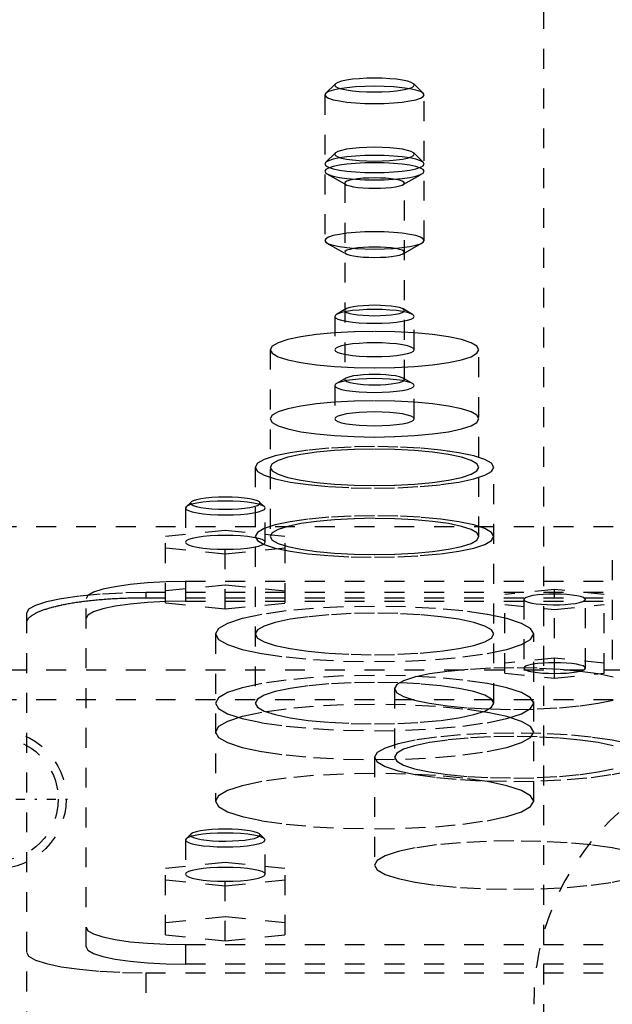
# Model space of a CAD drawing. Extents: x -125 to 125, y -136 to 719.
# Tile 8 of 12: x -39 to -9, y 295 to 344. Entities that reach past the tile are written whole.
import ezdxf

# ---------------------------------------------------------------- set-up
doc = ezdxf.new("R2010")
doc.units = 0
doc.linetypes.add('CENTER', pattern=[1.5, 0.45, -0.5, 0.05, -0.5])
doc.linetypes.add('DASHED', pattern=[2, 1, -1])
doc.layers.add('AM_3', color=7, linetype='DASHED')
doc.layers.add('AM_7', color=7, linetype='CENTER')

msp = doc.modelspace()

# ---------------------------------------------------------------- linework, layer by layer
at = {"layer": 'AM_3', "color": 6, "linetype": 'DASHED'}
for p, q in [((-12.5, 664.5), (-12.5, -56.5)), ((-22.969, 340.739), (-23.461, 340.262)), ((-18.539, 340.262), (-19.031, 340.739)), ((-23.5, 340.185), (-23.5, 332.872)), ((-18.5, 332.872), (-18.5, 340.185)), ((-22.969, 337.266), (-23.461, 336.789)), ((-18.539, 336.789), (-19.031, 337.266)), ((-23.39, 336.217), (-22.434, 335.677)), ((-19.566, 335.677), (-18.61, 336.217)), ((-22.5, 335.754), (-22.5, 325.88)), ((-19.5, 325.88), (-19.5, 335.754)), ((-23.39, 332.744), (-22.434, 332.204)), ((-19.566, 332.204), (-18.61, 332.744)), ((-22.434, 329.429), (-22.912, 329.159)), ((-19.088, 329.159), (-19.566, 329.429)), ((-23, 329.057), (-23, 327.383)), ((-19, 327.383), (-19, 329.057)), ((-26.25, 327.383), (-26.25, 318.001)), ((-15.75, 318.001), (-15.75, 327.383)), ((-22.434, 325.956), (-22.912, 325.686)), ((-19.088, 325.686), (-19.566, 325.956)), ((-23, 325.584), (-23, 323.91)), ((-19, 323.91), (-19, 325.584)), ((-27, 321.474), (-27, 309.63)), ((-15, 309.63), (-15, 321.474)), ((-30.223, 319.732), (-30.469, 319.493)), ((-26.531, 319.493), (-26.777, 319.732)), ((-30.469, 319.493), (-30.5, 319.432)), ((-30.5, 319.432), (-30.5, 317.709)), ((-26.5, 317.709), (-26.5, 319.432)), ((-50, 318.5), (50, 318.5)), ((-31.5, 318.019), (-28.5, 318.32)), ((-28.5, 318.32), (-25.5, 318.019)), ((-28.5, 314.359), (-28.5, 318.32)), ((-31.5, 314.66), (-31.5, 318.019)), ((-25.5, 314.66), (-25.5, 318.019)), ((-28.5, 317.117), (-31.5, 317.417)), ((-25.5, 317.417), (-28.5, 317.117)), ((-9.048, 316.814), (-9.048, 311.791)), ((-30.5, 315.733), (-30.5, 314.748)), ((30.5, 315.733), (-30.5, 315.733)), ((32.5, 315.182), (-32.5, 315.182)), ((-32.5, 315.182), (-32.5, 314.91)), ((-28.5, 315.563), (-31.5, 315.262)), ((-25.5, 315.262), (-28.5, 315.563)), ((-11.95, 315.34), (-14.45, 315.089)), ((-14.45, 311.141), (-14.45, 315.089)), ((-11.95, 310.891), (-11.95, 315.34)), ((-9.45, 315.089), (-11.95, 315.34)), ((-9.45, 311.141), (-9.45, 315.089)), ((-35.5, 297.383), (-35.5, 314.865)), ((32.5, 314.91), (-32.5, 314.91)), ((-31.5, 314.66), (-28.5, 314.359)), ((-30.5, 314.748), (30.5, 314.748)), ((-28.5, 314.359), (-25.5, 314.66)), ((-14.45, 314.588), (-11.95, 314.337)), ((-13.5, 314.839), (-13.5, 311.392)), ((-11.95, 314.337), (-9.45, 314.588)), ((-10.4, 311.392), (-10.4, 314.839)), ((-38.5, 314.14), (-38.5, 286.634)), ((-29, 313.103), (-29, 304.706)), ((-13, 304.706), (-13, 313.103)), ((-11.95, 311.893), (-14.45, 311.642)), ((-9.45, 311.642), (-11.95, 311.893)), ((-47.497, 311.3), (47.497, 311.3)), ((-14.45, 311.141), (-11.95, 310.891)), ((-11.95, 310.891), (-9.45, 311.141)), ((-20, 310.357), (-20, 306.91)), ((43, 309.8), (-44, 309.8)), ((-21, 306.91), (-21, 301.494)), ((-30.469, 302.817), (-30.5, 302.756)), ((-30.5, 302.756), (-30.5, 301.032)), ((-30.223, 303.056), (-30.469, 302.817)), ((-26.531, 302.817), (-26.777, 303.056)), ((-26.5, 301.032), (-26.5, 302.756)), ((-31.5, 301.342), (-28.5, 301.643)), ((-31.5, 297.99), (-31.5, 301.342)), ((-28.5, 301.643), (-25.5, 301.342)), ((-28.5, 297.689), (-28.5, 301.643)), ((-25.5, 297.99), (-25.5, 301.342)), ((-28.5, 300.44), (-31.5, 300.741)), ((-25.5, 300.741), (-28.5, 300.44)), ((-28.5, 298.892), (-31.5, 298.591)), ((-25.5, 298.591), (-28.5, 298.892)), ((-31.5, 297.99), (-28.5, 297.689)), ((-28.5, 297.689), (-25.5, 297.99)), ((-30.5, 297.5), (-30.5, 296.515)), ((-30.5, 297.5), (30.5, 297.5)), ((30.5, 296.515), (-30.5, 296.515)), ((-32.5, 296.081), (32.5, 296.081)), ((-32.5, 296.081), (-32.5, 284.586))]:
    msp.add_line(p, q, dxfattribs=at)
for points in [[(-23, 340.678), (-22.962, 340.61), (-22.848, 340.545), (-22.663, 340.485), (-22.414, 340.432), (-22.111, 340.389), (-21.765, 340.357), (-21.39, 340.337), (-21, 340.33), (-20.61, 340.337), (-20.235, 340.357), (-19.889, 340.389), (-19.586, 340.432), (-19.337, 340.485), (-19.152, 340.545), (-19.038, 340.61), (-19, 340.678), (-19.038, 340.746), (-19.152, 340.811), (-19.337, 340.871), (-19.586, 340.923), (-19.889, 340.967), (-20.235, 340.999), (-20.61, 341.018), (-21, 341.025), (-21.39, 341.018), (-21.765, 340.999), (-22.111, 340.967), (-22.414, 340.923), (-22.663, 340.871), (-22.848, 340.811), (-22.962, 340.746)], [(-23.5, 340.185), (-23.452, 340.101), (-23.31, 340.019), (-23.079, 339.944), (-22.768, 339.878), (-22.389, 339.824), (-21.957, 339.784), (-21.488, 339.76), (-21, 339.751), (-20.512, 339.76), (-20.043, 339.784), (-19.611, 339.824), (-19.232, 339.878), (-18.921, 339.944), (-18.69, 340.019), (-18.548, 340.101), (-18.5, 340.185), (-18.548, 340.27), (-18.69, 340.352), (-18.921, 340.427), (-19.232, 340.492), (-19.611, 340.546), (-20.043, 340.586), (-20.512, 340.611), (-21, 340.619), (-21.488, 340.611), (-21.957, 340.586), (-22.389, 340.546), (-22.768, 340.492), (-23.079, 340.427), (-23.31, 340.352), (-23.452, 340.27)], [(-23, 337.205), (-22.962, 337.137), (-22.848, 337.072), (-22.663, 337.012), (-22.414, 336.959), (-22.111, 336.916), (-21.765, 336.884), (-21.39, 336.864), (-21, 336.858), (-20.61, 336.864), (-20.235, 336.884), (-19.889, 336.916), (-19.586, 336.959), (-19.337, 337.012), (-19.152, 337.072), (-19.038, 337.137), (-19, 337.205), (-19.038, 337.273), (-19.152, 337.338), (-19.337, 337.398), (-19.586, 337.45), (-19.889, 337.494), (-20.235, 337.526), (-20.61, 337.545), (-21, 337.552), (-21.39, 337.545), (-21.765, 337.526), (-22.111, 337.494), (-22.414, 337.45), (-22.663, 337.398), (-22.848, 337.338), (-22.962, 337.273)], [(-23.5, 336.712), (-23.452, 336.628), (-23.31, 336.546), (-23.079, 336.471), (-22.768, 336.405), (-22.389, 336.351), (-21.957, 336.311), (-21.488, 336.287), (-21, 336.278), (-20.512, 336.287), (-20.043, 336.311), (-19.611, 336.351), (-19.232, 336.405), (-18.921, 336.471), (-18.69, 336.546), (-18.548, 336.628), (-18.5, 336.712), (-18.548, 336.797), (-18.69, 336.879), (-18.921, 336.954), (-19.232, 337.019), (-19.611, 337.073), (-20.043, 337.113), (-20.512, 337.138), (-21, 337.147), (-21.488, 337.138), (-21.957, 337.113), (-22.389, 337.073), (-22.768, 337.019), (-23.079, 336.954), (-23.31, 336.879), (-23.452, 336.797)], [(-23.5, 336.345), (-23.452, 336.26), (-23.31, 336.178), (-23.079, 336.103), (-22.768, 336.038), (-22.389, 335.984), (-21.957, 335.944), (-21.488, 335.919), (-21, 335.911), (-20.512, 335.919), (-20.043, 335.944), (-19.611, 335.984), (-19.232, 336.038), (-18.921, 336.103), (-18.69, 336.178), (-18.548, 336.26), (-18.5, 336.345), (-18.548, 336.429), (-18.69, 336.511), (-18.921, 336.586), (-19.232, 336.652), (-19.611, 336.706), (-20.043, 336.746), (-20.512, 336.77), (-21, 336.779), (-21.488, 336.77), (-21.957, 336.746), (-22.389, 336.706), (-22.768, 336.652), (-23.079, 336.586), (-23.31, 336.511), (-23.452, 336.429)], [(-22.5, 335.754), (-22.471, 335.703), (-22.386, 335.654), (-22.247, 335.609), (-22.061, 335.57), (-21.833, 335.537), (-21.574, 335.513), (-21.293, 335.498), (-21, 335.493), (-20.707, 335.498), (-20.426, 335.513), (-20.167, 335.537), (-19.939, 335.57), (-19.753, 335.609), (-19.614, 335.654), (-19.529, 335.703), (-19.5, 335.754), (-19.529, 335.805), (-19.614, 335.853), (-19.753, 335.898), (-19.939, 335.938), (-20.167, 335.97), (-20.426, 335.994), (-20.707, 336.009), (-21, 336.014), (-21.293, 336.009), (-21.574, 335.994), (-21.833, 335.97), (-22.061, 335.938), (-22.247, 335.898), (-22.386, 335.853), (-22.471, 335.805)], [(-23.5, 332.872), (-23.452, 332.787), (-23.31, 332.706), (-23.079, 332.63), (-22.768, 332.565), (-22.389, 332.511), (-21.957, 332.471), (-21.488, 332.446), (-21, 332.438), (-20.512, 332.446), (-20.043, 332.471), (-19.611, 332.511), (-19.232, 332.565), (-18.921, 332.63), (-18.69, 332.706), (-18.548, 332.787), (-18.5, 332.872), (-18.548, 332.956), (-18.69, 333.038), (-18.921, 333.113), (-19.232, 333.179), (-19.611, 333.233), (-20.043, 333.273), (-20.512, 333.297), (-21, 333.306), (-21.488, 333.297), (-21.957, 333.273), (-22.389, 333.233), (-22.768, 333.179), (-23.079, 333.113), (-23.31, 333.038), (-23.452, 332.956)], [(-22.5, 332.281), (-22.471, 332.23), (-22.386, 332.181), (-22.247, 332.136), (-22.061, 332.097), (-21.833, 332.064), (-21.574, 332.04), (-21.293, 332.025), (-21, 332.02), (-20.707, 332.025), (-20.426, 332.04), (-20.167, 332.064), (-19.939, 332.097), (-19.753, 332.136), (-19.614, 332.181), (-19.529, 332.23), (-19.5, 332.281), (-19.529, 332.332), (-19.614, 332.38), (-19.753, 332.425), (-19.939, 332.465), (-20.167, 332.497), (-20.426, 332.521), (-20.707, 332.536), (-21, 332.541), (-21.293, 332.536), (-21.574, 332.521), (-21.833, 332.497), (-22.061, 332.465), (-22.247, 332.425), (-22.386, 332.38), (-22.471, 332.332)], [(-22.5, 329.352), (-22.471, 329.302), (-22.386, 329.253), (-22.247, 329.208), (-22.061, 329.168), (-21.833, 329.136), (-21.574, 329.112), (-21.293, 329.097), (-21, 329.092), (-20.707, 329.097), (-20.426, 329.112), (-20.167, 329.136), (-19.939, 329.168), (-19.753, 329.208), (-19.614, 329.253), (-19.529, 329.302), (-19.5, 329.352), (-19.529, 329.403), (-19.614, 329.452), (-19.753, 329.497), (-19.939, 329.537), (-20.167, 329.569), (-20.426, 329.593), (-20.707, 329.608), (-21, 329.613), (-21.293, 329.608), (-21.574, 329.593), (-21.833, 329.569), (-22.061, 329.537), (-22.247, 329.497), (-22.386, 329.452), (-22.471, 329.403)], [(-23, 329.057), (-22.962, 328.989), (-22.848, 328.924), (-22.663, 328.864), (-22.414, 328.811), (-22.111, 328.768), (-21.765, 328.736), (-21.39, 328.716), (-21, 328.71), (-20.61, 328.716), (-20.235, 328.736), (-19.889, 328.768), (-19.586, 328.811), (-19.337, 328.864), (-19.152, 328.924), (-19.038, 328.989), (-19, 329.057), (-19.038, 329.125), (-19.152, 329.19), (-19.337, 329.25), (-19.586, 329.303), (-19.889, 329.346), (-20.235, 329.378), (-20.61, 329.398), (-21, 329.404), (-21.39, 329.398), (-21.765, 329.378), (-22.111, 329.346), (-22.414, 329.303), (-22.663, 329.25), (-22.848, 329.19), (-22.962, 329.125)], [(-26.25, 327.383), (-26.149, 327.205), (-25.85, 327.034), (-25.365, 326.876), (-24.712, 326.738), (-23.917, 326.625), (-23.009, 326.541), (-22.024, 326.489), (-21, 326.471), (-19.976, 326.489), (-18.991, 326.541), (-18.083, 326.625), (-17.288, 326.738), (-16.635, 326.876), (-16.15, 327.034), (-15.851, 327.205), (-15.75, 327.383), (-15.851, 327.561), (-16.15, 327.732), (-16.635, 327.889), (-17.288, 328.028), (-18.083, 328.141), (-18.991, 328.225), (-19.976, 328.277), (-21, 328.295), (-22.024, 328.277), (-23.009, 328.225), (-23.917, 328.141), (-24.712, 328.028), (-25.365, 327.889), (-25.85, 327.732), (-26.149, 327.561)], [(-23, 327.383), (-22.962, 327.315), (-22.848, 327.25), (-22.663, 327.19), (-22.414, 327.137), (-22.111, 327.094), (-21.765, 327.062), (-21.39, 327.042), (-21, 327.036), (-20.61, 327.042), (-20.235, 327.062), (-19.889, 327.094), (-19.586, 327.137), (-19.337, 327.19), (-19.152, 327.25), (-19.038, 327.315), (-19, 327.383), (-19.038, 327.451), (-19.152, 327.516), (-19.337, 327.576), (-19.586, 327.628), (-19.889, 327.672), (-20.235, 327.704), (-20.61, 327.723), (-21, 327.73), (-21.39, 327.723), (-21.765, 327.704), (-22.111, 327.672), (-22.414, 327.628), (-22.663, 327.576), (-22.848, 327.516), (-22.962, 327.451)], [(-22.5, 325.88), (-22.471, 325.829), (-22.386, 325.78), (-22.247, 325.735), (-22.061, 325.695), (-21.833, 325.663), (-21.574, 325.639), (-21.293, 325.624), (-21, 325.619), (-20.707, 325.624), (-20.426, 325.639), (-20.167, 325.663), (-19.939, 325.695), (-19.753, 325.735), (-19.614, 325.78), (-19.529, 325.829), (-19.5, 325.88), (-19.529, 325.93), (-19.614, 325.979), (-19.753, 326.024), (-19.939, 326.064), (-20.167, 326.096), (-20.426, 326.12), (-20.707, 326.135), (-21, 326.14), (-21.293, 326.135), (-21.574, 326.12), (-21.833, 326.096), (-22.061, 326.064), (-22.247, 326.024), (-22.386, 325.979), (-22.471, 325.93)], [(-23, 325.584), (-22.962, 325.516), (-22.848, 325.451), (-22.663, 325.391), (-22.414, 325.339), (-22.111, 325.295), (-21.765, 325.263), (-21.39, 325.243), (-21, 325.237), (-20.61, 325.243), (-20.235, 325.263), (-19.889, 325.295), (-19.586, 325.339), (-19.337, 325.391), (-19.152, 325.451), (-19.038, 325.516), (-19, 325.584), (-19.038, 325.652), (-19.152, 325.717), (-19.337, 325.777), (-19.586, 325.83), (-19.889, 325.873), (-20.235, 325.905), (-20.61, 325.925), (-21, 325.931), (-21.39, 325.925), (-21.765, 325.905), (-22.111, 325.873), (-22.414, 325.83), (-22.663, 325.777), (-22.848, 325.717), (-22.962, 325.652)], [(-26.25, 323.91), (-26.149, 323.732), (-25.85, 323.561), (-25.365, 323.403), (-24.712, 323.265), (-23.917, 323.152), (-23.009, 323.068), (-22.024, 323.016), (-21, 322.998), (-19.976, 323.016), (-18.991, 323.068), (-18.083, 323.152), (-17.288, 323.265), (-16.635, 323.403), (-16.15, 323.561), (-15.851, 323.732), (-15.75, 323.91), (-15.851, 324.088), (-16.15, 324.259), (-16.635, 324.416), (-17.288, 324.555), (-18.083, 324.668), (-18.991, 324.752), (-19.976, 324.804), (-21, 324.822), (-22.024, 324.804), (-23.009, 324.752), (-23.917, 324.668), (-24.712, 324.555), (-25.365, 324.416), (-25.85, 324.259), (-26.149, 324.088)], [(-23, 323.91), (-22.962, 323.842), (-22.848, 323.777), (-22.663, 323.717), (-22.414, 323.664), (-22.111, 323.621), (-21.765, 323.589), (-21.39, 323.569), (-21, 323.563), (-20.61, 323.569), (-20.235, 323.589), (-19.889, 323.621), (-19.586, 323.664), (-19.337, 323.717), (-19.152, 323.777), (-19.038, 323.842), (-19, 323.91), (-19.038, 323.978), (-19.152, 324.043), (-19.337, 324.103), (-19.586, 324.155), (-19.889, 324.199), (-20.235, 324.231), (-20.61, 324.251), (-21, 324.257), (-21.39, 324.251), (-21.765, 324.231), (-22.111, 324.199), (-22.414, 324.155), (-22.663, 324.103), (-22.848, 324.043), (-22.962, 323.978)], [(-27, 321.474), (-26.885, 321.271), (-26.543, 321.075), (-25.989, 320.895), (-25.243, 320.737), (-24.333, 320.608), (-23.296, 320.511), (-22.171, 320.452), (-21, 320.432), (-19.829, 320.452), (-18.704, 320.511), (-17.667, 320.608), (-16.757, 320.737), (-16.011, 320.895), (-15.457, 321.075), (-15.115, 321.271), (-15, 321.474), (-15.115, 321.677), (-15.457, 321.873), (-16.011, 322.053), (-16.757, 322.211), (-17.667, 322.34), (-18.704, 322.437), (-19.829, 322.496), (-21, 322.516), (-22.171, 322.496), (-23.296, 322.437), (-24.333, 322.34), (-25.243, 322.211), (-25.989, 322.053), (-26.543, 321.873), (-26.885, 321.677)], [(-26.25, 321.474), (-26.149, 321.296), (-25.85, 321.125), (-25.365, 320.968), (-24.712, 320.829), (-23.917, 320.716), (-23.009, 320.632), (-22.024, 320.58), (-21, 320.562), (-19.976, 320.58), (-18.991, 320.632), (-18.083, 320.716), (-17.288, 320.829), (-16.635, 320.968), (-16.15, 321.125), (-15.851, 321.296), (-15.75, 321.474), (-15.851, 321.652), (-16.15, 321.823), (-16.635, 321.981), (-17.288, 322.119), (-18.083, 322.232), (-18.991, 322.316), (-19.976, 322.368), (-21, 322.386), (-22.024, 322.368), (-23.009, 322.316), (-23.917, 322.232), (-24.712, 322.119), (-25.365, 321.981), (-25.85, 321.823), (-26.149, 321.652)], [(-26.75, 319.678), (-26.784, 319.738), (-26.883, 319.795), (-27.045, 319.847), (-27.263, 319.893), (-27.528, 319.931), (-27.83, 319.959), (-28.159, 319.976), (-28.5, 319.982), (-28.841, 319.976), (-29.17, 319.959), (-29.472, 319.931), (-29.737, 319.893), (-29.955, 319.847), (-30.117, 319.795), (-30.216, 319.738), (-30.25, 319.678), (-30.216, 319.619), (-30.117, 319.562), (-29.955, 319.51), (-29.737, 319.464), (-29.472, 319.426), (-29.17, 319.398), (-28.841, 319.38), (-28.5, 319.375), (-28.159, 319.38), (-27.83, 319.398), (-27.528, 319.426), (-27.263, 319.464), (-27.045, 319.51), (-26.883, 319.562), (-26.784, 319.619)], [(-27, 318.001), (-26.885, 317.798), (-26.543, 317.602), (-25.989, 317.422), (-25.243, 317.264), (-24.333, 317.135), (-23.296, 317.038), (-22.171, 316.979), (-21, 316.959), (-19.829, 316.979), (-18.704, 317.038), (-17.667, 317.135), (-16.757, 317.264), (-16.011, 317.422), (-15.457, 317.602), (-15.115, 317.798), (-15, 318.001), (-15.115, 318.204), (-15.457, 318.4), (-16.011, 318.58), (-16.757, 318.738), (-17.667, 318.867), (-18.704, 318.964), (-19.829, 319.023), (-21, 319.043), (-22.171, 319.023), (-23.296, 318.964), (-24.333, 318.867), (-25.243, 318.738), (-25.989, 318.58), (-26.543, 318.4), (-26.885, 318.204)], [(-26.25, 318.001), (-26.149, 317.823), (-25.85, 317.652), (-25.365, 317.495), (-24.712, 317.356), (-23.917, 317.243), (-23.009, 317.159), (-22.024, 317.107), (-21, 317.089), (-19.976, 317.107), (-18.991, 317.159), (-18.083, 317.243), (-17.288, 317.356), (-16.635, 317.495), (-16.15, 317.652), (-15.851, 317.823), (-15.75, 318.001), (-15.851, 318.179), (-16.15, 318.35), (-16.635, 318.508), (-17.288, 318.646), (-18.083, 318.759), (-18.991, 318.843), (-19.976, 318.895), (-21, 318.913), (-22.024, 318.895), (-23.009, 318.843), (-23.917, 318.759), (-24.712, 318.646), (-25.365, 318.508), (-25.85, 318.35), (-26.149, 318.179)], [(-26.5, 317.709), (-26.538, 317.777), (-26.652, 317.842), (-26.837, 317.902), (-27.086, 317.954), (-27.389, 317.998), (-27.735, 318.03), (-28.11, 318.049), (-28.5, 318.056), (-28.89, 318.049), (-29.265, 318.03), (-29.611, 317.998), (-29.914, 317.954), (-30.163, 317.902), (-30.348, 317.842), (-30.462, 317.777), (-30.5, 317.709), (-30.462, 317.641), (-30.348, 317.576), (-30.163, 317.516), (-29.914, 317.463), (-29.611, 317.42), (-29.265, 317.388), (-28.89, 317.368), (-28.5, 317.362), (-28.11, 317.368), (-27.735, 317.388), (-27.389, 317.42), (-27.086, 317.463), (-26.837, 317.516), (-26.652, 317.576), (-26.538, 317.641)], [(-29, 313.103), (-28.846, 312.832), (-28.391, 312.572), (-27.652, 312.331), (-26.657, 312.121), (-25.445, 311.948), (-24.061, 311.82), (-22.561, 311.741), (-21, 311.714), (-19.439, 311.741), (-17.939, 311.82), (-16.555, 311.948), (-15.343, 312.121), (-14.348, 312.331), (-13.609, 312.572), (-13.154, 312.832), (-13, 313.103), (-13.154, 313.374), (-13.609, 313.635), (-14.348, 313.875), (-15.343, 314.085), (-16.555, 314.258), (-17.939, 314.387), (-19.439, 314.466), (-21, 314.492), (-22.561, 314.466), (-24.061, 314.387), (-25.445, 314.258), (-26.657, 314.085), (-27.652, 313.875), (-28.391, 313.635), (-28.846, 313.374)], [(-27, 313.103), (-26.885, 312.9), (-26.543, 312.704), (-25.989, 312.524), (-25.243, 312.366), (-24.333, 312.237), (-23.296, 312.141), (-22.171, 312.081), (-21, 312.061), (-19.829, 312.081), (-18.704, 312.141), (-17.667, 312.237), (-16.757, 312.366), (-16.011, 312.524), (-15.457, 312.704), (-15.115, 312.9), (-15, 313.103), (-15.115, 313.306), (-15.457, 313.502), (-16.011, 313.682), (-16.757, 313.84), (-17.667, 313.969), (-18.704, 314.066), (-19.829, 314.125), (-21, 314.145), (-22.171, 314.125), (-23.296, 314.066), (-24.333, 313.969), (-25.243, 313.84), (-25.989, 313.682), (-26.543, 313.502), (-26.885, 313.306)], [(-10.4, 311.392), (-10.43, 311.444), (-10.518, 311.495), (-10.661, 311.541), (-10.854, 311.582), (-11.089, 311.616), (-11.357, 311.641), (-11.648, 311.656), (-11.95, 311.661), (-12.252, 311.656), (-12.543, 311.641), (-12.811, 311.616), (-13.046, 311.582), (-13.239, 311.541), (-13.382, 311.495), (-13.47, 311.444), (-13.5, 311.392), (-13.47, 311.339), (-13.382, 311.289), (-13.239, 311.242), (-13.046, 311.202), (-12.811, 311.168), (-12.543, 311.143), (-12.252, 311.128), (-11.95, 311.123), (-11.648, 311.128), (-11.357, 311.143), (-11.089, 311.168), (-10.854, 311.202), (-10.661, 311.242), (-10.518, 311.289), (-10.43, 311.339)], [(-29, 309.63), (-28.846, 309.359), (-28.391, 309.099), (-27.652, 308.858), (-26.657, 308.648), (-25.445, 308.475), (-24.061, 308.347), (-22.561, 308.268), (-21, 308.241), (-19.439, 308.268), (-17.939, 308.347), (-16.555, 308.475), (-15.343, 308.648), (-14.348, 308.858), (-13.609, 309.099), (-13.154, 309.359), (-13, 309.63), (-13.154, 309.901), (-13.609, 310.162), (-14.348, 310.402), (-15.343, 310.613), (-16.555, 310.785), (-17.939, 310.914), (-19.439, 310.993), (-21, 311.019), (-22.561, 310.993), (-24.061, 310.914), (-25.445, 310.785), (-26.657, 310.613), (-27.652, 310.402), (-28.391, 310.162), (-28.846, 309.901)], [(-27, 309.63), (-26.885, 309.427), (-26.543, 309.231), (-25.989, 309.051), (-25.243, 308.893), (-24.333, 308.764), (-23.296, 308.668), (-22.171, 308.608), (-21, 308.588), (-19.829, 308.608), (-18.704, 308.668), (-17.667, 308.764), (-16.757, 308.893), (-16.011, 309.051), (-15.457, 309.231), (-15.115, 309.427), (-15, 309.63), (-15.115, 309.833), (-15.457, 310.029), (-16.011, 310.209), (-16.757, 310.367), (-17.667, 310.496), (-18.704, 310.593), (-19.829, 310.652), (-21, 310.672), (-22.171, 310.652), (-23.296, 310.593), (-24.333, 310.496), (-25.243, 310.367), (-25.989, 310.209), (-26.543, 310.029), (-26.885, 309.833)], [(-29, 308.179), (-28.846, 307.908), (-28.391, 307.648), (-27.652, 307.408), (-26.657, 307.197), (-25.445, 307.024), (-24.061, 306.896), (-22.561, 306.817), (-21, 306.79), (-19.439, 306.817), (-17.939, 306.896), (-16.555, 307.024), (-15.343, 307.197), (-14.348, 307.408), (-13.609, 307.648), (-13.154, 307.908), (-13, 308.179), (-13.154, 308.45), (-13.609, 308.711), (-14.348, 308.951), (-15.343, 309.162), (-16.555, 309.334), (-17.939, 309.463), (-19.439, 309.542), (-21, 309.568), (-22.561, 309.542), (-24.061, 309.463), (-25.445, 309.334), (-26.657, 309.162), (-27.652, 308.951), (-28.391, 308.711), (-28.846, 308.45)], [(-29, 304.706), (-28.846, 304.435), (-28.391, 304.175), (-27.652, 303.935), (-26.657, 303.724), (-25.445, 303.551), (-24.061, 303.423), (-22.561, 303.344), (-21, 303.317), (-19.439, 303.344), (-17.939, 303.423), (-16.555, 303.551), (-15.343, 303.724), (-14.348, 303.935), (-13.609, 304.175), (-13.154, 304.435), (-13, 304.706), (-13.154, 304.977), (-13.609, 305.238), (-14.348, 305.478), (-15.343, 305.689), (-16.555, 305.861), (-17.939, 305.99), (-19.439, 306.069), (-21, 306.096), (-22.561, 306.069), (-24.061, 305.99), (-25.445, 305.861), (-26.657, 305.689), (-27.652, 305.478), (-28.391, 305.238), (-28.846, 304.977)]]:
    msp.add_lwpolyline(points, close=True, dxfattribs=at)
for points in [[(-30.5, 319.432), (-30.462, 319.364), (-30.348, 319.299), (-30.163, 319.239), (-29.914, 319.187), (-29.611, 319.143), (-29.265, 319.111), (-28.89, 319.092), (-28.5, 319.085), (-28.11, 319.092), (-27.735, 319.111), (-27.389, 319.143), (-27.086, 319.187), (-26.837, 319.239), (-26.652, 319.299), (-26.538, 319.364), (-26.5, 319.432), (-26.538, 319.5), (-26.652, 319.565), (-26.837, 319.625), (-27.086, 319.678), (-27.389, 319.721), (-27.735, 319.753), (-28.11, 319.773), (-28.5, 319.78)], [(-28.5, 319.78), (-28.896, 319.773), (-29.275, 319.752), (-29.625, 319.719), (-29.93, 319.675), (-30.178, 319.621), (-30.36, 319.56), (-30.469, 319.493)], [(-30.5, 315.733), (-31.475, 315.716), (-32.413, 315.667), (-33.278, 315.587), (-34.036, 315.479), (-34.657, 315.347), (-35.119, 315.197), (-35.404, 315.034), (-35.5, 314.865)], [(-32.5, 315.182), (-33.671, 315.162), (-34.796, 315.103), (-35.833, 315.007), (-36.743, 314.877), (-37.489, 314.719), (-38.043, 314.539), (-38.385, 314.344), (-38.5, 314.14)], [(-13.411, 314.749), (-13.281, 314.701), (-13.099, 314.658), (-12.871, 314.622), (-12.608, 314.595), (-12.319, 314.577), (-12.015, 314.57), (-11.709, 314.573), (-11.413, 314.586), (-11.137, 314.61), (-10.893, 314.642), (-10.691, 314.682), (-10.537, 314.728), (-10.439, 314.778), (-10.401, 314.831), (-10.422, 314.884), (-10.504, 314.936), (-10.642, 314.983), (-10.831, 315.025), (-11.064, 315.06), (-11.332, 315.086), (-11.624, 315.102), (-11.928, 315.108), (-12.234, 315.103), (-12.528, 315.088), (-12.8, 315.064), (-13.038, 315.03), (-13.234, 314.989), (-13.38, 314.943), (-13.47, 314.892), (-13.5, 314.839)], [(-30.5, 314.748), (-31.475, 314.732), (-32.413, 314.682), (-33.278, 314.602), (-34.036, 314.494), (-34.657, 314.362), (-35.119, 314.212), (-35.404, 314.049), (-35.5, 313.88)], [(-13.5, 314.839), (-13.478, 314.793), (-13.411, 314.749)], [(-9.011, 310.936), (-9.757, 311.094), (-10.667, 311.223), (-11.704, 311.32), (-12.829, 311.379), (-14, 311.399), (-15.171, 311.379), (-16.296, 311.32), (-17.333, 311.223), (-18.243, 311.094), (-18.989, 310.936), (-19.543, 310.756), (-19.885, 310.56), (-20, 310.357), (-19.885, 310.154), (-19.543, 309.958), (-18.989, 309.778), (-18.243, 309.62), (-17.333, 309.491), (-16.296, 309.394), (-15.171, 309.335), (-14, 309.315), (-12.829, 309.335), (-11.704, 309.394), (-10.667, 309.491), (-9.757, 309.62), (-9.011, 309.778)], [(-8.18, 307.586), (-9.05, 307.77), (-10.111, 307.921), (-11.321, 308.033), (-12.634, 308.102), (-14, 308.126), (-15.366, 308.102), (-16.679, 308.033), (-17.889, 307.921), (-18.95, 307.77), (-19.82, 307.586), (-20.467, 307.375), (-20.865, 307.147), (-21, 306.91), (-20.865, 306.673), (-20.467, 306.445), (-19.82, 306.235), (-18.95, 306.051), (-17.889, 305.9), (-16.679, 305.787), (-15.366, 305.718), (-14, 305.695), (-12.634, 305.718), (-11.321, 305.787), (-10.111, 305.9), (-9.05, 306.051), (-8.18, 306.235)], [(-9.011, 307.489), (-9.757, 307.647), (-10.667, 307.777), (-11.704, 307.873), (-12.829, 307.932), (-14, 307.952), (-15.171, 307.932), (-16.296, 307.873), (-17.333, 307.777), (-18.243, 307.647), (-18.989, 307.489), (-19.543, 307.309), (-19.885, 307.113), (-20, 306.91), (-19.885, 306.707), (-19.543, 306.511), (-18.989, 306.331), (-18.243, 306.173), (-17.333, 306.044), (-16.296, 305.948), (-15.171, 305.888), (-14, 305.868), (-12.829, 305.888), (-11.704, 305.948), (-10.667, 306.044), (-9.757, 306.173), (-9.011, 306.331)], [(-30.223, 303.056), (-30.25, 302.996), (-30.21, 302.937), (-30.105, 302.881), (-29.939, 302.829), (-29.718, 302.784), (-29.451, 302.747), (-29.147, 302.72), (-28.819, 302.703), (-28.479, 302.698), (-28.139, 302.705), (-27.813, 302.722), (-27.513, 302.751), (-27.251, 302.789), (-27.037, 302.835), (-26.878, 302.888), (-26.781, 302.945), (-26.75, 303.004), (-26.785, 303.063), (-26.886, 303.12), (-27.049, 303.172), (-27.266, 303.217), (-27.531, 303.255), (-27.833, 303.283), (-28.16, 303.3), (-28.5, 303.306)], [(-28.5, 303.306), (-28.846, 303.3), (-29.179, 303.282), (-29.484, 303.253), (-29.751, 303.214), (-29.968, 303.167), (-30.128, 303.114), (-30.223, 303.056)], [(-30.5, 302.756), (-30.462, 302.688), (-30.349, 302.624), (-30.167, 302.564), (-29.921, 302.511), (-29.62, 302.468), (-29.278, 302.436), (-28.906, 302.416), (-28.518, 302.408), (-28.13, 302.414), (-27.755, 302.433), (-27.409, 302.465), (-27.105, 302.507), (-26.853, 302.559), (-26.665, 302.618), (-26.545, 302.682), (-26.5, 302.75), (-26.531, 302.817)], [(-26.531, 302.817), (-26.64, 302.883), (-26.822, 302.945), (-27.07, 302.999), (-27.375, 303.043), (-27.725, 303.076), (-28.104, 303.096), (-28.5, 303.103), (-28.896, 303.096), (-29.275, 303.076), (-29.625, 303.043), (-29.93, 302.999), (-30.178, 302.945), (-30.36, 302.883), (-30.469, 302.817)], [(-8.18, 302.169), (-9.05, 302.353), (-10.111, 302.505), (-11.321, 302.617), (-12.634, 302.686), (-14, 302.71), (-15.366, 302.686), (-16.679, 302.617), (-17.889, 302.505), (-18.95, 302.353), (-19.82, 302.169), (-20.467, 301.959), (-20.865, 301.731), (-21, 301.494), (-20.865, 301.257), (-20.467, 301.029), (-19.82, 300.819), (-18.95, 300.634), (-17.889, 300.483), (-16.679, 300.371), (-15.366, 300.302), (-14, 300.278), (-12.634, 300.302), (-11.321, 300.371), (-10.111, 300.483), (-9.05, 300.634), (-8.18, 300.819)], [(-28.5, 301.38), (-28.89, 301.373), (-29.265, 301.353), (-29.611, 301.321), (-29.914, 301.278), (-30.163, 301.225), (-30.348, 301.165), (-30.462, 301.1), (-30.5, 301.032), (-30.462, 300.965), (-30.348, 300.899), (-30.163, 300.839), (-29.914, 300.787), (-29.611, 300.744), (-29.265, 300.711), (-28.89, 300.692), (-28.5, 300.685), (-28.11, 300.692), (-27.735, 300.711), (-27.389, 300.744), (-27.086, 300.787), (-26.837, 300.839), (-26.652, 300.899), (-26.538, 300.965), (-26.5, 301.032)], [(-26.5, 301.032), (-26.538, 301.1), (-26.652, 301.165), (-26.837, 301.225), (-27.086, 301.278), (-27.389, 301.321), (-27.735, 301.353), (-28.11, 301.373), (-28.5, 301.38)], [(-35.5, 298.368), (-35.404, 298.199), (-35.119, 298.036), (-34.657, 297.886), (-34.036, 297.754), (-33.278, 297.646), (-32.413, 297.566), (-31.475, 297.517), (-30.5, 297.5)], [(-35.5, 297.383), (-35.404, 297.214), (-35.119, 297.051), (-34.657, 296.901), (-34.036, 296.769), (-33.278, 296.662), (-32.413, 296.581), (-31.475, 296.532), (-30.5, 296.515)], [(-38.5, 297.123), (-38.385, 296.92), (-38.043, 296.724), (-37.489, 296.544), (-36.743, 296.386), (-35.833, 296.257), (-34.796, 296.16), (-33.671, 296.101), (-32.5, 296.081)]]:
    msp.add_lwpolyline(points, dxfattribs=at)
msp.add_polyline3d([(-32.5, 314.91, 0), (-32.542, 314.91, 0), (-32.626, 314.909, 0), (-32.711, 314.909, 0), (-32.753, 314.909, 0), (-32.795, 314.908, 0), (-32.881, 314.907, 0), (-32.966, 314.906, 0), (-33.052, 314.904, 0), (-33.137, 314.903, 0), (-33.223, 314.901, 0), (-33.266, 314.9, 0), (-33.309, 314.898, 0), (-33.396, 314.896, 0), (-33.482, 314.893, 0), (-33.568, 314.89, 0), (-33.654, 314.887, 0), (-33.74, 314.883, 0), (-33.783, 314.881, 0), (-33.826, 314.879, 0), (-33.912, 314.875, 0), (-33.998, 314.87, 0), (-34.041, 314.868, 0), (-34.083, 314.866, 0), (-34.168, 314.861, 0), (-34.253, 314.855, 0), (-34.296, 314.853, 0), (-34.338, 314.85, 0), (-34.422, 314.844, 0), (-34.506, 314.838, 0), (-34.59, 314.832, 0), (-34.673, 314.825, 0), (-34.756, 314.818, 0), (-34.797, 314.815, 0), (-34.838, 314.811, 0), (-34.919, 314.804, 0), (-35.001, 314.796, 0), (-35.081, 314.789, 0), (-35.161, 314.781, 0), (-35.24, 314.772, 0), (-35.28, 314.768, 0), (-35.319, 314.764, 0), (-35.397, 314.755, 0), (-35.474, 314.746, 0), (-35.551, 314.737, 0), (-35.626, 314.727, 0), (-35.701, 314.717, 0), (-35.738, 314.713, 0), (-35.775, 314.708, 0), (-35.849, 314.697, 0), (-35.921, 314.687, 0), (-35.992, 314.677, 0), (-36.063, 314.666, 0), (-36.133, 314.655, 0), (-36.167, 314.65, 0), (-36.201, 314.644, 0), (-36.269, 314.633, 0), (-36.336, 314.621, 0), (-36.401, 314.61, 0), (-36.466, 314.598, 0), (-36.529, 314.586, 0), (-36.561, 314.58, 0), (-36.592, 314.574, 0), (-36.653, 314.562, 0), (-36.714, 314.55, 0), (-36.743, 314.544, 0), (-36.773, 314.537, 0), (-36.832, 314.525, 0), (-36.89, 314.512, 0), (-36.918, 314.505, 0), (-36.947, 314.499, 0), (-37.004, 314.485, 0), (-37.06, 314.472, 0), (-37.115, 314.458, 0), (-37.17, 314.444, 0), (-37.224, 314.43, 0), (-37.25, 314.423, 0), (-37.277, 314.415, 0), (-37.329, 314.401, 0), (-37.38, 314.386, 0), (-37.43, 314.371, 0), (-37.48, 314.356, 0), (-37.528, 314.34, 0), (-37.552, 314.332, 0), (-37.576, 314.325, 0), (-37.622, 314.309, 0), (-37.668, 314.293, 0), (-37.712, 314.277, 0), (-37.755, 314.26, 0), (-37.797, 314.244, 0), (-37.818, 314.236, 0), (-37.839, 314.227, 0), (-37.878, 314.211, 0), (-37.917, 314.194, 0), (-37.955, 314.177, 0), (-37.991, 314.16, 0), (-38.026, 314.142, 0), (-38.044, 314.134, 0), (-38.06, 314.125, 0), (-38.093, 314.107, 0), (-38.125, 314.09, 0), (-38.155, 314.072, 0), (-38.184, 314.054, 0), (-38.212, 314.036, 0), (-38.225, 314.027, 0), (-38.238, 314.018, 0), (-38.264, 314, 0), (-38.288, 313.982, 0), (-38.299, 313.973, 0), (-38.31, 313.964, 0), (-38.332, 313.946, 0), (-38.352, 313.928, 0), (-38.361, 313.919, 0), (-38.371, 313.909, 0), (-38.388, 313.891, 0), (-38.404, 313.873, 0), (-38.419, 313.854, 0), (-38.433, 313.836, 0), (-38.445, 313.818, 0), (-38.451, 313.808, 0), (-38.456, 313.799, 0), (-38.466, 313.781, 0), (-38.475, 313.762, 0), (-38.482, 313.744, 0), (-38.488, 313.726, 0), (-38.493, 313.708, 0), (-38.495, 313.699, 0), (-38.496, 313.689, 0), (-38.499, 313.671, 0), (-38.5, 313.653, 0), (-38.5, 313.644, 0)], dxfattribs=at)
for radius in [3.5, 3.1]:
    msp.add_circle((-40, 304.8), radius, dxfattribs=at)
msp.add_arc((0, 294.5), 13, 0, 180, dxfattribs=at)
at = {"layer": 'AM_7', "color": 4, "linetype": 'CENTER'}
msp.add_line((-43.675, 304.8), (-36.325, 304.8), dxfattribs=at)

doc.saveas('drawing.dxf')
